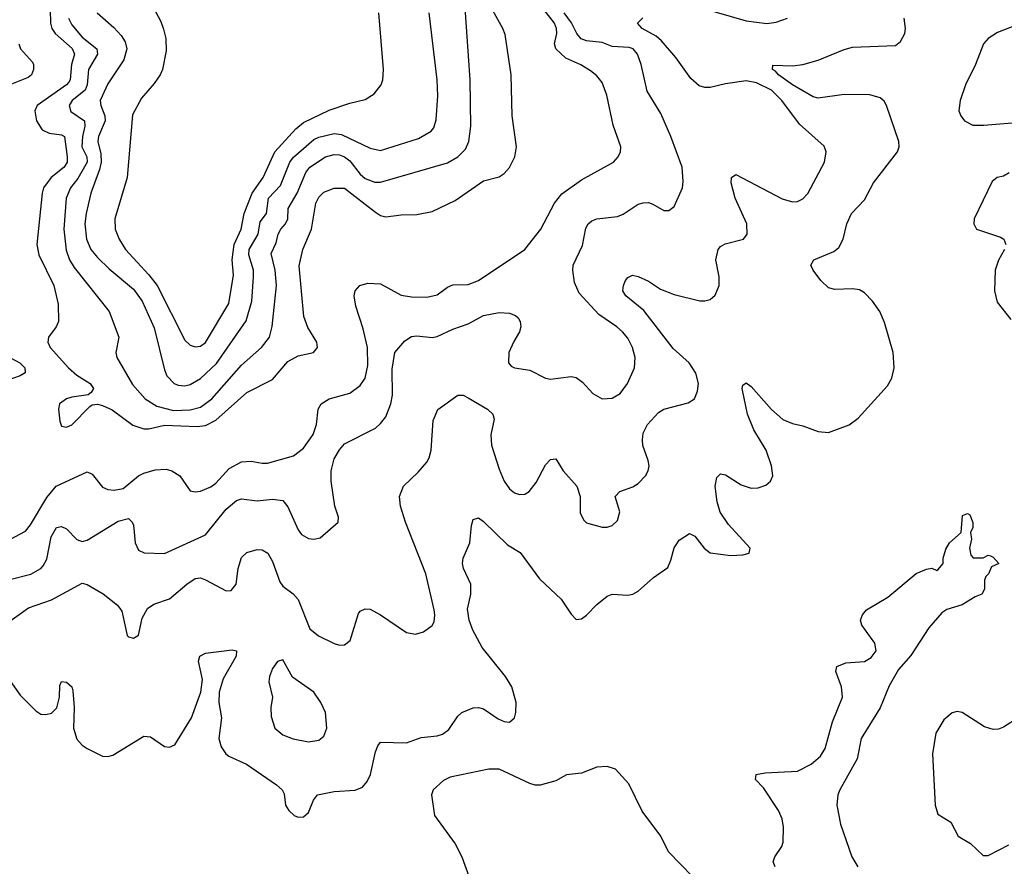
# Model space of a CAD drawing. Header units: inches. Extents: x 1678809 to 1859548, y 384609 to 522868.
# Tile 135 of 256: x 1742168 to 1745993, y 465913 to 469204. Entities that reach past the tile are written whole.
import ezdxf

# ---------------------------------------------------------------- set-up
doc = ezdxf.new("R2010")
doc.units = ezdxf.units.IN
doc.header["$MEASUREMENT"] = 0
doc.layers.add('B7446', color=7, linetype='Continuous')

msp = doc.modelspace()

# ---------------------------------------------------------------- linework, layer by layer
at = {"layer": 'B7446', "color": 5}
for points, elevation in [([(1742285, 469295), (1742287.3, 469190), (1742292.9, 469170), (1742305.5, 469150), (1742372.4, 469092.4), (1742381.3, 469070), (1742369.8, 469030), (1742363.5, 468970), (1742358.7, 468961.3), (1742349.6, 468950), (1742235.3, 468870), (1742227.2, 468850), (1742233.8, 468810), (1742255.7, 468775.7), (1742282.1, 468762.1), (1742330, 468756), (1742341.6, 468750), (1742352.8, 468670), (1742351.8, 468650), (1742340.4, 468630), (1742290.1, 468590), (1742260.4, 468550), (1742254.7, 468530), (1742235.1, 468330), (1742242.7, 468290), (1742301, 468170), (1742317.5, 468097.5), (1742318.4, 468030), (1742310.1, 468009.9), (1742279.7, 467970), (1742277.1, 467950), (1742286.4, 467930), (1742358.1, 467850), (1742390, 467821.6), (1742442, 467790), (1742454.4, 467770), (1742446.1, 467753.9), (1742434.4, 467745.6), (1742370, 467736.9), (1742350, 467729.9), (1742323.2, 467710), (1742318.4, 467690), (1742323.4, 467643.4), (1742330, 467624.2), (1742350, 467619.7), (1742370, 467629.4), (1742439.9, 467700.1), (1742450, 467706.5), (1742470, 467708.7), (1742490, 467704.4), (1742527, 467687), (1742607.5, 467627.5), (1742650, 467613.4), (1742670, 467613.9), (1742730, 467628.1), (1742857.1, 467622.9), (1742890, 467625.7), (1742930, 467646.7), (1743050, 467753.9), (1743150, 467804.5), (1743210, 467875), (1743250, 467896.8), (1743309.8, 467910.2), (1743325.4, 467930), (1743322.3, 467950), (1743287.7, 468007.7), (1743271.2, 468050), (1743253.7, 468246.3), (1743268, 468310), (1743301.5, 468390), (1743317.8, 468490), (1743330, 468513.8), (1743350, 468533.4), (1743390, 468549.4), (1743430, 468548.8), (1743550, 468455.9), (1743570, 468442.5), (1743590, 468437.1), (1743650, 468445.8), (1743710, 468446.4), (1743770, 468458.6), (1743859.2, 468500.8), (1743970, 468577.1), (1744030, 468593.1), (1744050, 468606.4), (1744070.6, 468629.4), (1744091.8, 468670), (1744097.8, 468710), (1744080.9, 468830), (1744077.7, 468990), (1744053.2, 469146.8), (1744044.9, 469170), (1743979.1, 469290)], 420), ([(1742666.5, 469290), (1742716.2, 469196.2), (1742726.9, 469166.9), (1742735.5, 469130), (1742737, 469083), (1742722.7, 469010), (1742713.4, 468990), (1742690, 468955.1), (1742640.8, 468899.2), (1742606.6, 468833.4), (1742585.4, 468590), (1742537.8, 468430), (1742539.4, 468390), (1742554.3, 468350), (1742578.8, 468310), (1742670, 468212.4), (1742701.7, 468170), (1742810, 467958.6), (1742830, 467938.5), (1742850, 467931.6), (1742870, 467935.1), (1742890, 467948.7), (1742980.1, 468099.9), (1742998.5, 468210), (1742993.5, 468270), (1743000.9, 468330), (1743028.4, 468390), (1743040.3, 468450), (1743071.3, 468530), (1743114.3, 468590), (1743159.2, 468690), (1743240.1, 468779.9), (1743270, 468804.2), (1743370, 468851.5), (1743450, 468879.7), (1743510, 468894), (1743544.6, 468915.4), (1743571.6, 468950), (1743578.7, 468970), (1743581.1, 469010), (1743563.1, 469230)], 480), ([(1744690, 469287.2), (1744990, 469199.7), (1745070, 469189.3), (1745106.2, 469193.8), (1745150.8, 469209.2)], 340), ([(1742130, 467182.8), (1742190, 467215.2), (1742210, 467239.7), (1742273.8, 467346.2), (1742309.3, 467390.7), (1742430, 467446.2), (1742450, 467437.5), (1742490, 467387.1), (1742510, 467377.6), (1742534.6, 467374.6), (1742570, 467381.3), (1742629, 467430), (1742650, 467440.4), (1742694.5, 467454.5), (1742736.3, 467456.3), (1742758.7, 467450), (1742790.1, 467430.1), (1742830, 467372.2), (1742850, 467367.9), (1742870, 467371.1), (1742910, 467387.9), (1742930, 467402.2), (1742981.4, 467458.6), (1743030, 467485.3), (1743067.2, 467487.2), (1743110, 467479.3), (1743130, 467480.2), (1743231.1, 467508.9), (1743270, 467538.5), (1743308.2, 467591.8), (1743320.6, 467630), (1743327.1, 467690), (1743338.7, 467710), (1743370, 467729.5), (1743450, 467752.2), (1743490, 467781.4), (1743509.9, 467810.1), (1743520.9, 467859.1), (1743519.4, 467930), (1743502.5, 468002.5), (1743473.4, 468090), (1743467.2, 468130), (1743471.1, 468150), (1743489.7, 468170), (1743520.9, 468179.1), (1743570, 468176.8), (1743650, 468132.9), (1743690, 468125.9), (1743750, 468125.1), (1743790, 468134.6), (1743830, 468164.1), (1743850, 468172.5), (1743910, 468174.3), (1743950.4, 468189.6), (1744130, 468310.3), (1744191.8, 468390), (1744245, 468490), (1744273.7, 468526.3), (1744350, 468581.5), (1744474, 468650), (1744493.3, 468670), (1744501.3, 468690), (1744503, 468710), (1744473.8, 468793.8), (1744448.1, 468910), (1744430, 468959.7), (1744410, 468985.1), (1744385, 469005), (1744347.9, 469027.9), (1744290, 469054.2), (1744250.4, 469090), (1744245.5, 469110), (1744254.5, 469150), (1744253.4, 469170), (1744246, 469190), (1744203.9, 469243.9)], 380), ([(1742130, 467028.1), (1742211.4, 467048.6), (1742249.8, 467070), (1742259.5, 467080.5), (1742272.9, 467107.1), (1742290, 467194), (1742310.7, 467229.3), (1742330, 467234.2), (1742350, 467224.7), (1742390, 467182.6), (1742410, 467175), (1742430, 467181.1), (1742550, 467253.8), (1742590, 467264.2), (1742605.3, 467250), (1742610, 467238.8), (1742616.5, 467170), (1742630, 467142), (1742651.2, 467131.2), (1742730, 467129.2), (1742890, 467201.8), (1742970, 467300.5), (1743010, 467335.1), (1743030, 467341.2), (1743090, 467333.8), (1743150, 467340.2), (1743190, 467334.9), (1743209.5, 467309.5), (1743250, 467220.4), (1743262.9, 467202.9), (1743290, 467187.6), (1743310, 467184.9), (1743335.1, 467190), (1743405.2, 467250), (1743406, 467270), (1743392.3, 467312.3), (1743378.1, 467410), (1743378.4, 467450), (1743390, 467496.4), (1743410, 467532), (1743430, 467554.6), (1743550, 467616.5), (1743570, 467633.4), (1743590, 467660.3), (1743609.9, 467710), (1743616.2, 467743.8), (1743615, 467845), (1743624.8, 467910), (1743664, 467956), (1743690, 467971.6), (1743710, 467974.7), (1743770, 467968.4), (1743790, 467971.9), (1743850, 468000.6), (1743910, 468022), (1743970, 468054.5), (1744030, 468065.5), (1744070, 468063.1), (1744093.9, 468053.9), (1744104.6, 468044.6), (1744112.4, 468030), (1744114.9, 468010), (1744108.9, 467990), (1744086.9, 467953.1), (1744068.4, 467910), (1744066.7, 467870), (1744077.1, 467857.1), (1744090.2, 467850.2), (1744150, 467841.6), (1744210, 467810.2), (1744230, 467806.4), (1744310, 467816.5), (1744330, 467812.7), (1744354.5, 467794.5), (1744394.9, 467750), (1744430, 467730.3), (1744470, 467732.6), (1744501.1, 467750), (1744528.7, 467790), (1744555.6, 467850), (1744558.2, 467890), (1744548.8, 467930), (1744530, 467965.1), (1744509.9, 467989.9), (1744487.4, 468010), (1744417.2, 468057.2), (1744340.6, 468140.6), (1744322.5, 468182.5), (1744316.3, 468230), (1744318.4, 468250), (1744354.3, 468325.7), (1744366.6, 468393.4), (1744376.4, 468410), (1744390, 468421.3), (1744410.2, 468430.2), (1744490, 468438.4), (1744512.3, 468447.7), (1744570, 468486.7), (1744590, 468492.3), (1744610, 468492.6), (1744627.1, 468487.1), (1744670, 468461.6), (1744690, 468461.6), (1744710, 468478), (1744742.7, 468550), (1744745.6, 468574.4), (1744740.7, 468630), (1744697.7, 468750), (1744658.5, 468838.5), (1744605.6, 468925.6), (1744582.2, 469030), (1744568, 469070), (1744550.8, 469090), (1744535.4, 469095.4), (1744470, 469099), (1744430, 469114.8), (1744370, 469121.9), (1744348.9, 469128.9), (1744331.6, 469150), (1744311.5, 469191.5), (1744283.6, 469230)], 360), ([(1742356.9, 469210), (1742370, 469184.3), (1742410, 469136.4), (1742467.5, 469090), (1742469.6, 469070), (1742434.6, 469010), (1742430.4, 468950), (1742422.2, 468930), (1742371.3, 468890), (1742360.4, 468870), (1742366.3, 468846.3), (1742419.6, 468810), (1742421.1, 468790), (1742411.4, 468750), (1742408.8, 468710), (1742428.3, 468670), (1742429.4, 468650), (1742393.5, 468586.5), (1742364.7, 468550), (1742348.3, 468510), (1742339.2, 468390), (1742348, 468308), (1742361.8, 468270), (1742380.1, 468240.1), (1742515.9, 468070), (1742552.4, 467970), (1742541.5, 467910), (1742544.9, 467890), (1742605.5, 467785.5), (1742655.5, 467730), (1742701.1, 467701.1), (1742765.1, 467685.1), (1742830, 467686.9), (1742870, 467697), (1742914.6, 467730), (1743030, 467860.4), (1743106.6, 467930), (1743137.7, 467970), (1743148.9, 468011.1), (1743165.6, 468170), (1743159.7, 468230), (1743144.8, 468295.2), (1743164.1, 468335.9), (1743172, 468370), (1743182.6, 468390), (1743201.1, 468410), (1743209.9, 468430), (1743210.8, 468470), (1743246, 468530), (1743280.1, 468610), (1743295.2, 468630), (1743356.1, 468670), (1743390, 468679.7), (1743410, 468678.5), (1743430, 468670.9), (1743450, 468654.7), (1743490, 468603.3), (1743510, 468586), (1743547.9, 468572.1), (1743570, 468571.7), (1743830, 468647.9), (1743869.4, 468670.6), (1743899.6, 468700.4), (1743913.2, 468730), (1743920.2, 468790), (1743917.6, 468970), (1743898.9, 469250)], 440), ([(1742469.1, 469230), (1742533.8, 469173.8), (1742562.7, 469142.7), (1742577.7, 469117.7), (1742583.6, 469090), (1742572.8, 469047.2), (1742510, 468954), (1742481.1, 468890), (1742482.5, 468870), (1742498.8, 468830), (1742499.9, 468810), (1742474.1, 468750), (1742471.4, 468730), (1742482.6, 468682.6), (1742484.8, 468650), (1742478.5, 468621.5), (1742444, 468530), (1742426.6, 468450), (1742421.6, 468410), (1742427.5, 468350), (1742444.2, 468310), (1742470, 468279.8), (1742515.3, 468235.3), (1742610, 468155.7), (1742643.6, 468110), (1742690, 468005.7), (1742730, 467842), (1742739.8, 467819.8), (1742767.7, 467790), (1742783, 467783), (1742810, 467780.1), (1742830, 467785.3), (1742870, 467808.8), (1742933, 467867), (1743047.5, 468032.5), (1743069.5, 468110), (1743075.9, 468204.1), (1743076.1, 468230), (1743058.1, 468290), (1743059.6, 468310), (1743094.7, 468370), (1743102.2, 468417.8), (1743126.8, 468450), (1743134.9, 468510), (1743180.6, 468559.4), (1743217.5, 468650), (1743231.2, 468668.8), (1743310, 468738.2), (1743330, 468747), (1743390, 468761), (1743418.1, 468758.1), (1743530, 468703.8), (1743570, 468695.3), (1743717.7, 468742.3), (1743766.9, 468770), (1743776.5, 468783.5), (1743785.2, 468814.8), (1743792.6, 468907.4), (1743789.1, 468970), (1743758.2, 469230)], 460), ([(1742130, 466866.2), (1742202.4, 466917.6), (1742291.8, 466948.2), (1742410, 467013.4), (1742430, 467008), (1742492.5, 466972.5), (1742548.2, 466928.2), (1742564.5, 466904.5), (1742585.7, 466810), (1742590, 466804.4), (1742610, 466799.3), (1742630, 466811.3), (1742643.3, 466876.7), (1742664.7, 466915.3), (1742688.4, 466931.6), (1742750, 466952.8), (1742816.8, 467010), (1742850, 467032), (1742870, 467033.5), (1742890, 467026.8), (1742970, 466983.6), (1742990, 466984.7), (1743008.7, 467010), (1743016.8, 467070), (1743030, 467112.7), (1743050, 467132), (1743090, 467144.6), (1743110, 467143.1), (1743131.3, 467130), (1743150, 467097.1), (1743177.9, 467017.9), (1743190, 467002), (1743230, 466972.3), (1743250.1, 466950.1), (1743295.4, 466835.4), (1743328.2, 466808.2), (1743390, 466778.7), (1743410, 466772.4), (1743430, 466773), (1743451.5, 466790), (1743484.4, 466895.6), (1743490, 466904), (1743510, 466913), (1743530, 466912.4), (1743570, 466890.4), (1743670, 466821.1), (1743704.9, 466815.1), (1743736.3, 466823.7), (1743770, 466848.4), (1743777.4, 466862.6), (1743780.9, 466890), (1743777.8, 466910), (1743746, 467050), (1743666.4, 467250), (1743647.7, 467312.3), (1743643.5, 467350), (1743658.4, 467390), (1743715.7, 467444.3), (1743750, 467484.2), (1743758.8, 467501.2), (1743766.5, 467530), (1743774.6, 467645.4), (1743791.6, 467688.4), (1743870, 467744), (1743890, 467743.6), (1743910, 467734.2), (1743984.6, 467690), (1744006.5, 467670), (1744011.3, 467651.3), (1743997.7, 467590), (1744001.3, 467550), (1744030, 467456.3), (1744050, 467410.5), (1744070, 467380.3), (1744090, 467364.2), (1744110, 467358), (1744130, 467359.5), (1744146.6, 467370), (1744174.8, 467405.2), (1744210, 467473.7), (1744230, 467494), (1744250, 467497.1), (1744279, 467450), (1744332.7, 467390), (1744344.7, 467350), (1744345.4, 467285.4), (1744358.8, 467258.8), (1744370, 467247.3), (1744430, 467230.4), (1744450, 467230.4), (1744470, 467237.6), (1744490, 467257.3), (1744498.7, 467290), (1744481.2, 467350), (1744499, 467370), (1744550, 467387.7), (1744570, 467400.3), (1744598.9, 467430), (1744609.7, 467450), (1744613, 467470), (1744609.7, 467490), (1744589, 467549), (1744586.8, 467570), (1744590, 467596.3), (1744606.8, 467630), (1744650, 467677.3), (1744670, 467689.1), (1744765.1, 467714.9), (1744789.5, 467730), (1744800.3, 467759.7), (1744804.5, 467790), (1744794.2, 467830), (1744768.1, 467870), (1744705.8, 467925.8), (1744592.7, 468072.7), (1744523, 468130), (1744511.5, 468150), (1744513, 468170), (1744521.3, 468190), (1744530, 468201.6), (1744549, 468210), (1744570, 468206), (1744610, 468187.6), (1744656.7, 468156.7), (1744710, 468135), (1744810, 468111.4), (1744830, 468110.3), (1744850, 468116), (1744870, 468132.7), (1744885.3, 468170), (1744884.7, 468204.7), (1744872.3, 468270), (1744881.6, 468310), (1744890, 468322), (1744908.1, 468331.9), (1744979, 468350), (1744993.6, 468370), (1744992.1, 468410), (1744947.8, 468510), (1744931.6, 468570), (1744932.7, 468590), (1744950, 468601.6), (1745130, 468507.2), (1745170, 468495.2), (1745190, 468496.5), (1745210, 468507.1), (1745230, 468527.7), (1745294.4, 468650), (1745300.8, 468690), (1745292.7, 468712.7), (1745197.3, 468797.3), (1745128.1, 468890), (1745088.5, 468930), (1745030, 468958.3), (1744990, 468965.8), (1744910, 468954.6), (1744850, 468940.8), (1744830, 468940.2), (1744806.9, 468946.9), (1744774.8, 468974.8), (1744716.4, 469056.4), (1744661.2, 469121.2), (1744640, 469140), (1744585.4, 469170), (1744567.6, 469190), (1744589, 469211)], 340), ([(1742130, 466634.6), (1742170, 466577.8), (1742230, 466517.3), (1742250, 466504.7), (1742270, 466502.2), (1742291.8, 466508.2), (1742311.8, 466528.2), (1742322.7, 466570), (1742323.9, 466616.1), (1742330, 466630.5), (1742350, 466628.2), (1742370, 466610.6), (1742374.7, 466594.7), (1742379.3, 466530), (1742376.6, 466450), (1742390, 466407.4), (1742410, 466383.6), (1742430, 466370.3), (1742490, 466340.5), (1742510, 466339.3), (1742530, 466344.4), (1742650, 466418), (1742675.5, 466415.5), (1742730, 466379), (1742750, 466375.2), (1742770, 466384.7), (1742834.9, 466490), (1742871.9, 466590), (1742878.4, 466638.4), (1742862.9, 466710), (1742867.1, 466730), (1742890, 466740.9), (1742993.7, 466753.7), (1743010.3, 466750.3), (1743008.4, 466730), (1742958.1, 466641.9), (1742943.3, 466590), (1742941.4, 466550), (1742952.3, 466490), (1742941.7, 466410), (1742950, 466376.5), (1742968.4, 466350), (1742980.9, 466340.9), (1743049.3, 466309.3), (1743165.7, 466230), (1743187.2, 466210), (1743194.8, 466194.8), (1743200.2, 466150), (1743213.4, 466130), (1743234, 466110), (1743250, 466104), (1743270, 466104.9), (1743290, 466121.6), (1743309.7, 466170.3), (1743324.5, 466190), (1743390, 466203.2), (1743471.2, 466208.8), (1743500.1, 466219.9), (1743517.6, 466242.4), (1743530.7, 466269.3), (1743550, 466358), (1743558.6, 466381.4), (1743570, 466394.8), (1743670, 466393), (1743727.2, 466412.8), (1743790, 466419.5), (1743810, 466426.7), (1743835, 466445), (1743870, 466495.8), (1743885.6, 466510), (1743930, 466528.5), (1743950, 466530.3), (1743970, 466524.4), (1744026.3, 466486.3), (1744050, 466475.3), (1744070, 466472.7), (1744089.7, 466490.3), (1744095.1, 466510), (1744096.4, 466550), (1744080.2, 466610), (1744055.4, 466650), (1743963.8, 466763.8), (1743928.3, 466830), (1743913.9, 466870), (1743908, 466912), (1743920.3, 466970), (1743920.3, 467010), (1743892.4, 467070), (1743888.4, 467090), (1743891.2, 467110), (1743916.4, 467170), (1743923, 467237), (1743930, 467261), (1743950, 467267.3), (1743970, 467253), (1744062.7, 467162.7), (1744112.1, 467132.1), (1744186.7, 467030), (1744271.1, 466951.1), (1744310, 466892.4), (1744330, 466872.7), (1744350, 466874.4), (1744370, 466888.4), (1744410, 466930.4), (1744450, 466962.6), (1744470, 466970.3), (1744530, 466967), (1744550, 466970.4), (1744570, 466982.4), (1744630, 467035.3), (1744685.4, 467074.6), (1744697.8, 467102.2), (1744709.8, 467150.2), (1744717.5, 467162.5), (1744730, 467180.7), (1744770, 467206), (1744790, 467196), (1744826.7, 467150), (1744850, 467131.8), (1744930, 467120.9), (1744976.6, 467123.4), (1745002, 467130), (1745005.2, 467150), (1744921.2, 467241.2), (1744888.9, 467288.9), (1744877.6, 467330), (1744869.8, 467390), (1744875.6, 467424.4), (1744890, 467438), (1744910, 467434.9), (1744970, 467395.8), (1745010, 467382), (1745036.6, 467383.4), (1745065.8, 467394.2), (1745084, 467410), (1745093.1, 467430), (1745089, 467470), (1745067, 467530), (1745020.2, 467610), (1744995.3, 467670), (1744974.5, 467770), (1744976.5, 467783.5), (1744990, 467792.4), (1745010, 467777.6), (1745089, 467689), (1745132.4, 467650), (1745170, 467633.6), (1745210, 467625.2), (1745270, 467603.2), (1745310, 467599.2), (1745390, 467629.1), (1745425, 467655), (1745539.4, 467780.6), (1745555.6, 467810), (1745565.3, 467850), (1745560.6, 467910), (1745526.9, 468026.9), (1745509.8, 468070), (1745481, 468110), (1745450, 468141.8), (1745430, 468153.2), (1745403.1, 468156.9), (1745334.4, 468154.4), (1745310, 468161.5), (1745279.8, 468190), (1745249.7, 468230), (1745241.6, 468250), (1745252.3, 468270), (1745330, 468302), (1745350, 468318), (1745366.9, 468350), (1745381.1, 468410), (1745399.7, 468450), (1745450, 468503.8), (1745484.5, 468570), (1745578.2, 468690), (1745584.1, 468710), (1745583.5, 468730), (1745535.7, 468870), (1745526.4, 468886.4), (1745510, 468899.9), (1745470, 468911.5), (1745370, 468912.7), (1745270, 468898.1), (1745250, 468903.9), (1745169.9, 468950), (1745116, 468990), (1745104.3, 469004.3), (1745091.8, 469010), (1745093.6, 469026.4), (1745170, 469024.4), (1745210, 469030.2), (1745270, 469046.7), (1745370, 469087.3), (1745403.4, 469096.6), (1745570, 469104), (1745590, 469119.5), (1745606.2, 469150), (1745608.7, 469170), (1745603.5, 469210)], 320), ([(1746059.5, 469190), (1745966.3, 469153.7), (1745930.2, 469130), (1745911.4, 469110), (1745881.2, 469030), (1745842.1, 468950), (1745821.2, 468890), (1745816.5, 468850), (1745823.6, 468830), (1745838.4, 468810), (1745870, 468794), (1745913.2, 468793.2), (1746070, 468806.2)], 320), ([(1742164.2, 469110), (1742171.3, 469090), (1742218.1, 469038.1), (1742222.1, 469030), (1742221.3, 469010), (1742213.5, 468990), (1742200.7, 468979.3), (1742130, 468950)], 380), ([(1746011.6, 468608.4), (1745990, 468595.6), (1745965.5, 468590), (1745945.7, 468574.3), (1745875.5, 468430), (1745874.3, 468410), (1745884.9, 468390), (1745977.9, 468357.9), (1745990.3, 468350), (1745998.5, 468330)], 320), ([(1745993.6, 468310), (1745970, 468269.5), (1745957.5, 468230), (1745954.5, 468150), (1745965.5, 468105.5), (1746017.8, 468037.8)], 320), ([(1742130, 467890.7), (1742168.5, 467870), (1742188.5, 467850), (1742189.5, 467830.5), (1742170, 467819.5), (1742110, 467799.1)], 380), ([(1745102, 465910), (1745095.1, 465930), (1745101.8, 465950), (1745129.1, 465990), (1745133.1, 466006.9), (1745134.6, 466065.4), (1745130, 466096.9), (1745115.3, 466130), (1745057.4, 466217.4), (1745025.7, 466250), (1745029.4, 466270), (1745064.2, 466275.8), (1745190, 466282.6), (1745242.6, 466310), (1745278.7, 466341.3), (1745296.5, 466370), (1745325.5, 466474.5), (1745363.9, 466570), (1745360.4, 466610), (1745338.7, 466670), (1745342.7, 466690), (1745376.6, 466703.4), (1745450, 466709.1), (1745475.7, 466724.3), (1745494.8, 466750), (1745490, 466779.5), (1745438.9, 466850), (1745434.7, 466870), (1745441.3, 466890), (1745458, 466910), (1745540.7, 466959.3), (1745650, 467050.4), (1745690, 467067.7), (1745711.1, 467071.1), (1745730, 467062), (1745734.6, 467065.4), (1745755.3, 467090), (1745755.3, 467110), (1745765.6, 467145.6), (1745779.5, 467170), (1745825.2, 467210), (1745830, 467276), (1745850, 467284.7), (1745858.8, 467278.8), (1745870.7, 467249.3), (1745870.7, 467229.3), (1745862, 467210), (1745864.7, 467184.7), (1745857.3, 467150), (1745862.8, 467122.8), (1745871.6, 467111.6), (1745910, 467111.3), (1745930, 467122), (1745939.6, 467119.6), (1745950, 467114), (1745971, 467090), (1745942.8, 467077.2), (1745930.8, 467050), (1745920.7, 467039.3), (1745915.3, 467024.7), (1745916.3, 466990), (1745906, 466970), (1745879.5, 466960.5), (1745829.5, 466929.5), (1745770, 466911.6), (1745750, 466897.6), (1745699.7, 466840.3), (1745630, 466732.8), (1745581.9, 466678.1), (1745546, 466614), (1745510, 466528.9), (1745437.2, 466410), (1745421.6, 466330), (1745353.5, 466210), (1745345.5, 466190), (1745341.8, 466150), (1745356.3, 466076.3), (1745400.9, 465950), (1745423.5, 465910)], 280), ([(1746050, 466491.8), (1745990, 466453.6), (1745970, 466445.8), (1745950, 466444.5), (1745915.2, 466455.2), (1745828.8, 466511.2), (1745810, 466514), (1745790, 466509.7), (1745757.5, 466482.5), (1745726.7, 466430), (1745714.4, 466350), (1745723.6, 466150), (1745735.1, 466115.1), (1745784.6, 466084.6), (1745813.4, 466030), (1745861.3, 466001.3), (1745910, 465955.3), (1745930, 465954.3), (1746010, 465996.1)], 320), ([(1744830, 465824.2), (1744688.8, 465968.8), (1744658, 466030), (1744586.5, 466126.5), (1744533.6, 466233.6), (1744482.9, 466290), (1744450, 466300.9), (1744410, 466298.2), (1744350, 466274.8), (1744291.5, 466268.5), (1744250, 466245.4), (1744190, 466228.2), (1744170, 466228.4), (1744150, 466234.8), (1744030, 466289.7), (1743990, 466289.8), (1743840.2, 466259.8), (1743814.2, 466245.8), (1743774, 466210), (1743767.2, 466190), (1743779.6, 466110), (1743860, 466000), (1743885.2, 465950), (1743914, 465870)], 320)]:
    msp.add_lwpolyline(points, dxfattribs=dict(at, elevation=elevation))
at = {"layer": 'B7446', "color": 5, "elevation": 340}
msp.add_lwpolyline([(1743190, 466715.3), (1743170, 466709), (1743150, 466682), (1743138, 466650), (1743136.3, 466630), (1743150.4, 466570.4), (1743143.2, 466530), (1743145.4, 466494.6), (1743159.1, 466450), (1743190, 466423.2), (1743230, 466407.6), (1743290, 466396.5), (1743330, 466402.4), (1743350, 466419.1), (1743360.4, 466450), (1743355.8, 466510), (1743338.2, 466550), (1743310, 466589.7), (1743227.7, 466647.7)], close=True, dxfattribs=at)

doc.saveas('drawing.dxf')
